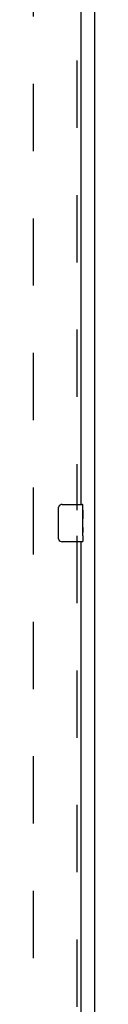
# Model space of a CAD drawing. Header units: inches. Extents: x 0 to 327, y 0 to 212.
# Tile 15 of 35: x 139.47 to 141.11, y 83 to 109.33. Entities that reach past the tile are written whole.
import ezdxf

# ---------------------------------------------------------------- set-up
doc = ezdxf.new("R2010")
doc.units = ezdxf.units.IN
doc.header["$LTSCALE"] = 17.980769
doc.header["$MEASUREMENT"] = 0
doc.linetypes.add('HIDDEN', pattern=[0.2, 0.1, -0.1])
doc.layers.get('0').update_dxf_attribs({"linetype": 'CONTINUOUS'})
doc.layers.add('DEFAULT_2', color=8, linetype='HIDDEN')
doc.layers.add('RIGHTHAND_DOOR_ASSEMBLY', color=7, linetype='CONTINUOUS')

msp = doc.modelspace()

# ---------------------------------------------------------------- linework, layer by layer
at = {"color": 3, "linetype": 'Continuous'}
msp.add_line((141.113, 60.725), (141.113, 150.517), dxfattribs=at)
at = {"layer": 'DEFAULT_2', "color": 8, "linetype": 'HIDDEN'}
msp.add_line((139.467, 147.173), (139.467, 68.069), dxfattribs=at)
at = {"layer": 'RIGHTHAND_DOOR_ASSEMBLY', "color": 8, "linetype": 'HIDDEN'}
for p, q in [((140.634, 119.026), (140.634, 96.216)), ((140.634, 95.526), (140.634, 72.716))]:
    msp.add_line(p, q, dxfattribs=at)
at = {"layer": 'RIGHTHAND_DOOR_ASSEMBLY', "color": 3, "linetype": 'Continuous'}
for p, q in [((140.738, 118.871), (140.738, 96.371)), ((140.738, 95.371), (140.738, 72.871))]:
    msp.add_line(p, q, dxfattribs=at)
at = {"layer": 'RIGHTHAND_DOOR_ASSEMBLY', "color": 7, "linetype": 'Continuous'}
for p, q in [((140.243, 96.371), (140.783, 96.371)), ((140.143, 95.471), (140.143, 96.271)), ((140.798, 96.217), (140.791, 96.217)), ((140.791, 96.217), (140.791, 95.987)), ((140.798, 95.792), (140.798, 96.356)), ((140.798, 96.05), (140.791, 96.05)), ((140.798, 95.987), (140.791, 95.987)), ((140.798, 95.951), (140.792, 95.951)), ((140.798, 95.756), (140.791, 95.756)), ((140.791, 95.756), (140.791, 95.62)), ((140.792, 95.588), (140.798, 95.588)), ((140.797, 95.819), (140.798, 95.819)), ((140.798, 95.533), (140.798, 95.79)), ((140.783, 95.371), (140.243, 95.371)), ((140.798, 95.532), (140.798, 95.386))]:
    msp.add_line(p, q, dxfattribs=at)
for points in [[(140.143, 96.271), (140.143, 96.278), (140.144, 96.284), (140.145, 96.29), (140.146, 96.296), (140.148, 96.302), (140.15, 96.307)], [(140.797, 95.817), (140.794, 95.851), (140.793, 95.863), (140.792, 95.875), (140.792, 95.888), (140.791, 95.9), (140.791, 95.913), (140.791, 95.926), (140.792, 95.939), (140.792, 95.951), (140.793, 95.964), (140.794, 95.976)], [(140.793, 95.583), (140.792, 95.592), (140.792, 95.601), (140.791, 95.61), (140.791, 95.62)], [(140.795, 95.559), (140.795, 95.566), (140.794, 95.575), (140.793, 95.583)], [(140.798, 95.79), (140.798, 95.798), (140.798, 95.807), (140.797, 95.817)], [(140.15, 95.435), (140.148, 95.441), (140.146, 95.447), (140.145, 95.453), (140.144, 95.459), (140.143, 95.465), (140.143, 95.471)], [(140.798, 95.532), (140.798, 95.536), (140.798, 95.54), (140.797, 95.546), (140.795, 95.559)]]:
    msp.add_lwpolyline(points, dxfattribs=at)
for centre, radius, start, end in [((140.243, 96.271), 0.1, 90, 158.7946), ((140.783, 96.356), 0.015, 0, 90), ((140.243, 95.471), 0.1, 201.1999, 270), ((140.783, 95.386), 0.015, 270, 360)]:
    msp.add_arc(centre, radius, start, end, dxfattribs=at)
msp.add_ellipse((140.535, 95.955), major_axis=(0.263, 0), ratio=0.432808, start_param=0, end_param=0.179988, dxfattribs=at)

doc.saveas('drawing.dxf')
